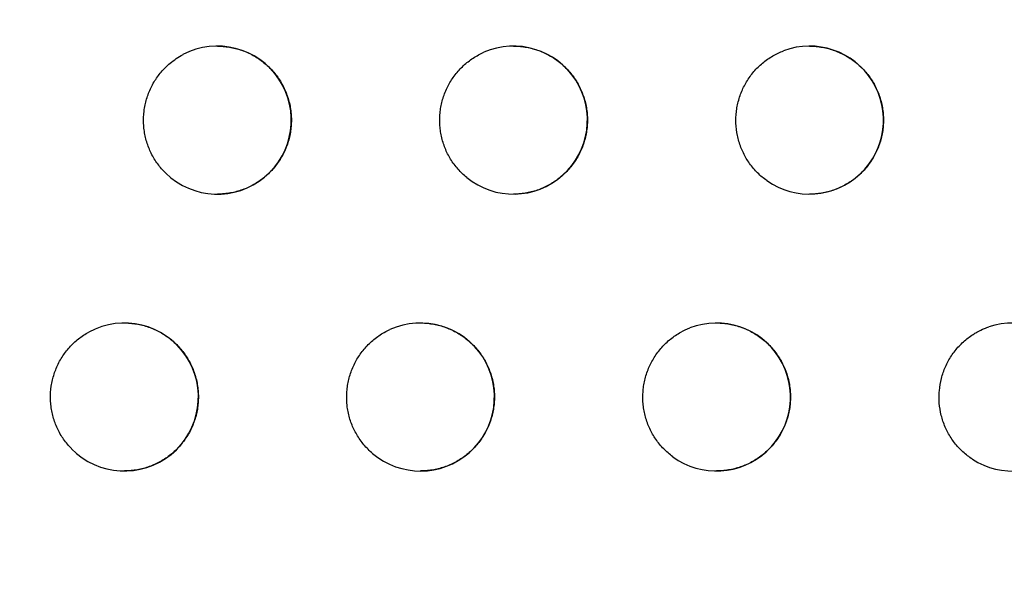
# Model space of a CAD drawing. Header units: millimetres. Extents: x -0.201 to 0.721, y -0.195 to 0.483.
# Tile 18 of 188: x -0.07903 to -0.07237, y 0.08672 to 0.09054. Entities that reach past the tile are written whole.
import ezdxf

# ---------------------------------------------------------------- set-up
doc = ezdxf.new("R2010")
doc.units = ezdxf.units.MM

msp = doc.modelspace()

# ---------------------------------------------------------------- linework, layer by layer
at = {"color": 7, "linetype": 'Continuous', "lineweight": 25}
for centre, radius, start, end in [((-0.07769, 0.089862), 0.0005, 225.744159, 117.646176), ((-0.07569, 0.089862), 0.0005000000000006, 230.875861, 113.441795), ((-0.07369, 0.089862), 0.0005000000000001, 234.882964, 110.428845), ((-0.078318, 0.087991), 0.0005000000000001, 224.288951, 118.757998), ((-0.076318, 0.087991), 0.0004999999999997, 229.673374, 114.278757), ((-0.074318, 0.087991), 0.0005, 233.845182, 111.08433), ((-0.072318, 0.087991), 0.0004999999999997, 237.234362, 108.724858)]:
    msp.add_arc(centre, radius, start, end, dxfattribs=at)
for points, knots in [([(-0.0929912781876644, 0.0810056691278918), (-0.0920472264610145, 0.0841585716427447), (-0.0901381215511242, 0.0905345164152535), (-0.0875057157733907, 0.1002047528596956), (-0.0850355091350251, 0.1099983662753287), (-0.0827655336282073, 0.1198475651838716), (-0.0806936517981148, 0.1297388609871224), (-0.0788212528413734, 0.139665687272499), (-0.0771480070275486, 0.1496265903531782), (-0.0756748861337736, 0.1596260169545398), (-0.0741177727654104, 0.1719227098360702), (-0.0726579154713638, 0.1865373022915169), (-0.0715523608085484, 0.203495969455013), (-0.0709809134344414, 0.220516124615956), (-0.0710894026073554, 0.2318817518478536), (-0.0711436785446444, 0.2375678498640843)], [0, 0, 0, 0, 0.0622011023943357, 0.1257859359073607, 0.1893965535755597, 0.253084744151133, 0.316798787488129, 0.3803835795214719, 0.4439938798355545, 0.507681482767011, 0.5713950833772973, 0.6782397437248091, 0.7852056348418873, 0.8925407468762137, 1, 1, 1, 1]), ([(-0.0965480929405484, 0.0828988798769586), (-0.095621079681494, 0.0860155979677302), (-0.0937349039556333, 0.0923571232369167), (-0.0911315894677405, 0.1019943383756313), (-0.0886822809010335, 0.1117933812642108), (-0.0864351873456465, 0.1216481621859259), (-0.0843886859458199, 0.1315450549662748), (-0.0825450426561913, 0.1414775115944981), (-0.0809039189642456, 0.1514440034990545), (-0.0794649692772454, 0.1614487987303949), (-0.0779904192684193, 0.1734328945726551), (-0.0766401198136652, 0.1874125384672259), (-0.0756243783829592, 0.2034078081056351), (-0.0750880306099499, 0.2194564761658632), (-0.0751700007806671, 0.2301723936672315), (-0.0752110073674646, 0.2355331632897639)], [0, 0, 0, 0, 0.0630395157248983, 0.1282652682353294, 0.1935180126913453, 0.2588520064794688, 0.3242131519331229, 0.3894389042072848, 0.454691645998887, 0.5200256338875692, 0.5853867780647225, 0.6887694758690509, 0.7922597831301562, 0.8960753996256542, 1, 1, 1, 1]), ([(-0.067144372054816, 0.0990800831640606), (-0.0672580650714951, 0.0982544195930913), (-0.0678265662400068, 0.0941258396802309), (-0.0692873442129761, 0.0847317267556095), (-0.0713815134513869, 0.0735782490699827), (-0.0733839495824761, 0.064448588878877), (-0.0746031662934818, 0.059243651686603), (-0.0752454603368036, 0.0566488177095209), (-0.0755666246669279, 0.0553513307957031)], [0, 0, 0, 0, 0.056108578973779, 0.2805607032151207, 0.639956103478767, 0.8199377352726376, 0.9099640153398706, 1, 1, 1, 1]), ([(-0.077689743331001, 0.0903616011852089), (-0.0776874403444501, 0.0903616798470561), (-0.0776708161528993, 0.0903622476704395), (-0.0776402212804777, 0.090359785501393), (-0.0775982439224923, 0.0903540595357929), (-0.0775568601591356, 0.0903444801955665), (-0.0775159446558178, 0.0903313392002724), (-0.0774763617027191, 0.0903147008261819), (-0.0774385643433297, 0.0902948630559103), (-0.0774026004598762, 0.090271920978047), (-0.0773682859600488, 0.0902456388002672), (-0.0773365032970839, 0.0902165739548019), (-0.0773075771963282, 0.0901851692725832), (-0.0772814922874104, 0.0901515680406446), (-0.0772580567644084, 0.0901153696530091), (-0.0772379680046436, 0.0900774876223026), (-0.0772213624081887, 0.0900384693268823), (-0.0772081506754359, 0.0899984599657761), (-0.0771982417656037, 0.0899569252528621), (-0.0771919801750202, 0.0899149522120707), (-0.0771893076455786, 0.0898730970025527), (-0.0771900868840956, 0.0898314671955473), (-0.0771943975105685, 0.0897895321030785), (-0.0772022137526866, 0.08974831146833), (-0.0772133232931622, 0.0897082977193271), (-0.0772275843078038, 0.089669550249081), (-0.077245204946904, 0.0896316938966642), (-0.0772658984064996, 0.0895955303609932), (-0.0772893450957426, 0.0895614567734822), (-0.0773154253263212, 0.089529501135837), (-0.0773443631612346, 0.0894995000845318), (-0.0773757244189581, 0.0894720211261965), (-0.0774091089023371, 0.0894473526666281), (-0.077444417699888, 0.0894255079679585), (-0.0774818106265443, 0.0894064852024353), (-0.077520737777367, 0.0893906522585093), (-0.0775607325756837, 0.0893781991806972), (-0.0776017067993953, 0.0893689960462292), (-0.0776437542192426, 0.0893635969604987), (-0.0776733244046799, 0.0893613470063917), (-0.0776886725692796, 0.0893619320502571), (-0.0776897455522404, 0.0893619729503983)], [0, 0, 0, 0, 0.0044311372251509, 0.0319863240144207, 0.0588737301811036, 0.0859467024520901, 0.1136052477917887, 0.1414664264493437, 0.1684137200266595, 0.1955497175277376, 0.2232842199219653, 0.251227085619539, 0.2779683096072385, 0.3048989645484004, 0.3324320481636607, 0.3601754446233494, 0.3865299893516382, 0.4130716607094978, 0.4402076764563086, 0.4675507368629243, 0.4935215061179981, 0.5196751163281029, 0.5464067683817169, 0.5733385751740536, 0.5991100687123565, 0.6250603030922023, 0.6515724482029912, 0.6782778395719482, 0.7041208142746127, 0.7301405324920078, 0.7567136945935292, 0.7834763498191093, 0.8096220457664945, 0.8359453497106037, 0.8628244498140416, 0.8898938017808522, 0.9164357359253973, 0.9431585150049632, 0.9704487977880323, 0.9979340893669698, 1, 1, 1, 1]), ([(-0.0756897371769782, 0.0903616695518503), (-0.07568816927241, 0.0903617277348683), (-0.0756722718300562, 0.0903623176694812), (-0.0756423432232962, 0.0903599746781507), (-0.0756002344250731, 0.090354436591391), (-0.075558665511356, 0.0903449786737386), (-0.0755175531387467, 0.0903319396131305), (-0.0754777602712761, 0.0903153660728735), (-0.0754397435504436, 0.0902955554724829), (-0.0754035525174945, 0.0902725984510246), (-0.0753690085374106, 0.0902462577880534), (-0.0753370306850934, 0.0902171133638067), (-0.0753079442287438, 0.0901856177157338), (-0.0752817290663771, 0.0901519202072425), (-0.0752581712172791, 0.0901155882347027), (-0.0752380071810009, 0.0900775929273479), (-0.075221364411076, 0.0900384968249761), (-0.0752081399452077, 0.0899984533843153), (-0.0751982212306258, 0.0899568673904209), (-0.0751919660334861, 0.0899148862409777), (-0.0751893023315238, 0.0898730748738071), (-0.0751900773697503, 0.0898315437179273), (-0.0751943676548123, 0.0897897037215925), (-0.0752021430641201, 0.0897485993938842), (-0.0752131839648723, 0.0897087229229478), (-0.0752273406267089, 0.0896701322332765), (-0.0752448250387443, 0.0896324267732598), (-0.0752653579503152, 0.0895963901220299), (-0.0752886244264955, 0.089562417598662), (-0.0753145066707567, 0.0895305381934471), (-0.0753432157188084, 0.0895005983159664), (-0.0753743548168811, 0.0894731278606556), (-0.0754075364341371, 0.0894484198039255), (-0.0754426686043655, 0.0894264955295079), (-0.0754798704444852, 0.0894073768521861), (-0.0755186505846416, 0.0893914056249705), (-0.0755585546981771, 0.0893787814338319), (-0.0755994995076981, 0.0893693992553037), (-0.0756415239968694, 0.0893637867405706), (-0.0756718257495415, 0.0893614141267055), (-0.0756879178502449, 0.0893619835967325), (-0.0756897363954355, 0.0893620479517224)], [0, 0, 0, 0, 0.0030231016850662, 0.0306521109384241, 0.0576908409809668, 0.084915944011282, 0.1127293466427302, 0.1407464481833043, 0.16785442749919, 0.1951527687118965, 0.2230558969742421, 0.2511700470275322, 0.2780057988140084, 0.3050327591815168, 0.3326692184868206, 0.36051906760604, 0.3868568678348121, 0.4133828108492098, 0.4405074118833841, 0.4678409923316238, 0.4936941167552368, 0.5197298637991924, 0.5463432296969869, 0.5731566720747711, 0.5987658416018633, 0.6245524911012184, 0.6508965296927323, 0.6774319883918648, 0.7031388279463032, 0.7290207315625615, 0.7554497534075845, 0.7820656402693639, 0.8081578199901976, 0.8344262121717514, 0.8612448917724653, 0.8882514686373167, 0.9148454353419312, 0.9416196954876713, 0.9689589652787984, 0.9964920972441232, 1, 1, 1, 1]), ([(-0.0736897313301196, 0.0903617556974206), (-0.0736889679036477, 0.0903617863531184), (-0.0736738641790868, 0.0903623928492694), (-0.0736446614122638, 0.0903601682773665), (-0.0736024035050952, 0.0903548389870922), (-0.073560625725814, 0.0903455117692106), (-0.0735192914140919, 0.0903325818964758), (-0.0734792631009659, 0.090316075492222), (-0.073441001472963, 0.0902962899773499), (-0.0734045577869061, 0.0902733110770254), (-0.07336975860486, 0.0902468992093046), (-0.0733375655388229, 0.0902176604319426), (-0.0733083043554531, 0.0901860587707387), (-0.0732819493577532, 0.0901522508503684), (-0.0732582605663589, 0.0901157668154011), (-0.0732380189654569, 0.0900776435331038), (-0.0732213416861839, 0.0900384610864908), (-0.0732081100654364, 0.0899983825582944), (-0.0731981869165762, 0.0899567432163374), (-0.0731919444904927, 0.0899147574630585), (-0.0731892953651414, 0.0898730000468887), (-0.0731900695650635, 0.0898315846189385), (-0.0731943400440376, 0.0897898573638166), (-0.0732020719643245, 0.0897488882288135), (-0.0732130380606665, 0.0897091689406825), (-0.0732270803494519, 0.0896707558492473), (-0.0732444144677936, 0.0896332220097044), (-0.0732647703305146, 0.0895973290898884), (-0.0732878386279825, 0.0895634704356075), (-0.0733135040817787, 0.0895316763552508), (-0.0733419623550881, 0.0895018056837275), (-0.0733728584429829, 0.089474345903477), (-0.0734058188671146, 0.0894495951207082), (-0.0734407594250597, 0.089427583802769), (-0.0734777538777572, 0.0894083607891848), (-0.0735163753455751, 0.0893922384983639), (-0.0735561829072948, 0.0893794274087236), (-0.073597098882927, 0.0893698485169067), (-0.0736391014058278, 0.0893640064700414), (-0.0736701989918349, 0.0893614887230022), (-0.0736870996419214, 0.0893620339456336), (-0.0736897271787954, 0.089362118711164)], [0, 0, 0, 0, 0.0014754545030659, 0.0291905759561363, 0.0564010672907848, 0.0837988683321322, 0.111788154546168, 0.1399823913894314, 0.1672706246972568, 0.1947511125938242, 0.2228435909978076, 0.2511501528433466, 0.2780889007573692, 0.3052208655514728, 0.332970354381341, 0.3609367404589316, 0.3872509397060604, 0.4137543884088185, 0.4408612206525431, 0.4681791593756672, 0.4938972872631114, 0.5197977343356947, 0.5462750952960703, 0.5729523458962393, 0.5983804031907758, 0.6239844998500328, 0.6501408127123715, 0.6764864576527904, 0.7020443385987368, 0.7277754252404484, 0.7540466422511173, 0.7805018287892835, 0.8065378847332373, 0.8327486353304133, 0.8595036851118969, 0.8864440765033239, 0.9130991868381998, 0.939934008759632, 0.9673311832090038, 0.9949209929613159, 1, 1, 1, 1]), ([(-0.0780386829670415, 0.0895037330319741), (-0.0780482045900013, 0.0895134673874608), (-0.078067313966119, 0.0895330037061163), (-0.0780930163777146, 0.0895655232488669), (-0.0781163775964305, 0.0896003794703), (-0.0781366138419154, 0.0896371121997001), (-0.0781593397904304, 0.0896879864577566), (-0.0781756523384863, 0.0897416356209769), (-0.0781850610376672, 0.0897967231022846), (-0.0781898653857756, 0.0898524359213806), (-0.0781877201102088, 0.0899086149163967), (-0.0781785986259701, 0.0899638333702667), (-0.0781683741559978, 0.0900044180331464), (-0.078154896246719, 0.0900439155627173), (-0.0781379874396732, 0.0900825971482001), (-0.0781179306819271, 0.0901196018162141), (-0.0780950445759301, 0.0901545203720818), (-0.078069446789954, 0.0901873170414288), (-0.0780408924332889, 0.0902182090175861), (-0.0780070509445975, 0.0902489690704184), (-0.0779676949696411, 0.0902788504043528), (-0.0779371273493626, 0.0902960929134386), (-0.0779217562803, 0.0903047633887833)], [0, 0, 0, 0, 0.0435988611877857, 0.087500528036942, 0.1323571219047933, 0.1775436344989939, 0.2211424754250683, 0.3098210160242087, 0.3550066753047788, 0.3986130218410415, 0.4873069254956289, 0.5325005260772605, 0.5761118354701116, 0.6200259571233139, 0.6648951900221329, 0.710094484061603, 0.7537031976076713, 0.7976147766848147, 0.8424817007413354, 0.8876787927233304, 0.943518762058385, 1, 1, 1, 1]), ([(-0.0760052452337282, 0.0894739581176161), (-0.0760155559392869, 0.0894827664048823), (-0.0760362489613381, 0.089500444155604), (-0.076064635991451, 0.0895304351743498), (-0.0760909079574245, 0.0895629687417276), (-0.0761142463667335, 0.0895976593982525), (-0.0761413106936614, 0.0896461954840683), (-0.0761622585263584, 0.0896980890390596), (-0.0761764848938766, 0.08975204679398), (-0.076183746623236, 0.0897931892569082), (-0.0761876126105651, 0.0898347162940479), (-0.0761880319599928, 0.0898769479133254), (-0.0761849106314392, 0.0899189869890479), (-0.0761783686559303, 0.0899603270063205), (-0.0761685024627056, 0.0900008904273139), (-0.0761551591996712, 0.0900409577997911), (-0.0761385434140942, 0.0900796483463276), (-0.0761189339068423, 0.0901165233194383), (-0.0760964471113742, 0.0901515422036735), (-0.0760708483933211, 0.090184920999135), (-0.0760426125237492, 0.0902158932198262), (-0.0760018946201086, 0.090253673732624), (-0.075956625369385, 0.0902860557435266), (-0.0759139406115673, 0.0903092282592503), (-0.0758948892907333, 0.0903177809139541), (-0.0758886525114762, 0.09032058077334)], [0, 0, 0, 0, 0.0400997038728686, 0.0804779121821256, 0.1217344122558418, 0.1632943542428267, 0.2033940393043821, 0.2849554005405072, 0.3265145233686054, 0.3666215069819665, 0.4070068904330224, 0.448270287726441, 0.4898370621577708, 0.5299498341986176, 0.5703411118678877, 0.6116108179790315, 0.6531840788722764, 0.6932959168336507, 0.733686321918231, 0.774955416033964, 0.8165281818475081, 0.856632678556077, 0.9382048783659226, 0.979770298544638, 1, 1, 1, 1]), ([(-0.0739773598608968, 0.0894528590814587), (-0.0739882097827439, 0.0894608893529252), (-0.0740099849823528, 0.0894770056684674), (-0.0740402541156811, 0.0895048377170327), (-0.0740685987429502, 0.0895353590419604), (-0.074094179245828, 0.0895682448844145), (-0.0741244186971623, 0.0896146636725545), (-0.0741488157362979, 0.0896648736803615), (-0.0741666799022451, 0.0897176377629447), (-0.0741801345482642, 0.0897717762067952), (-0.0741868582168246, 0.0898275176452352), (-0.0741866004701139, 0.089883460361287), (-0.0741829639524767, 0.0899251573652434), (-0.0741759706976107, 0.0899663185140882), (-0.0741654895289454, 0.0900072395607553), (-0.0741516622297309, 0.0900470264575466), (-0.0741347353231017, 0.0900852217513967), (-0.0741148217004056, 0.0901217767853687), (-0.0740917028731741, 0.0901569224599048), (-0.0740657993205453, 0.0901898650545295), (-0.0740279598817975, 0.0902304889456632), (-0.0739852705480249, 0.0902661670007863), (-0.0739386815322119, 0.090295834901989), (-0.0739021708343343, 0.090315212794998), (-0.0738769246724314, 0.0903253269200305), (-0.0738642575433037, 0.0903304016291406)], [0, 0, 0, 0, 0.0378111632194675, 0.0758849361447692, 0.1147868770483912, 0.1539749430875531, 0.1917860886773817, 0.2686926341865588, 0.3078799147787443, 0.3456981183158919, 0.4226190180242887, 0.4618136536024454, 0.4996380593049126, 0.5377250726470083, 0.5766403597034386, 0.6158418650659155, 0.653666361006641, 0.6917535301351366, 0.7306692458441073, 0.7698713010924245, 0.8076896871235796, 0.8846119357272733, 0.9238079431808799, 0.9617710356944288, 1, 1, 1, 1]), ([(-0.0783181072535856, 0.0884910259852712), (-0.0783156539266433, 0.0884911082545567), (-0.0782988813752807, 0.0884916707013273), (-0.0782681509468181, 0.088489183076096), (-0.0782262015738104, 0.0884834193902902), (-0.0781848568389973, 0.0884738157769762), (-0.0781439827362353, 0.08846065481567), (-0.078104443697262, 0.0884440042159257), (-0.078066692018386, 0.088424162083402), (-0.078030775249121, 0.0884012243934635), (-0.0779965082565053, 0.0883749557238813), (-0.0779647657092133, 0.0883459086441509), (-0.0779358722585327, 0.0883145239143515), (-0.0779098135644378, 0.0882809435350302), (-0.0778864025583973, 0.0882447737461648), (-0.0778663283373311, 0.0882069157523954), (-0.0778497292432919, 0.0881679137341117), (-0.0778365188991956, 0.088127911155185), (-0.0778266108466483, 0.0880863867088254), (-0.0778203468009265, 0.0880444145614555), (-0.0778176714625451, 0.0880025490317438), (-0.0778184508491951, 0.0879608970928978), (-0.0778227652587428, 0.0879189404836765), (-0.0778305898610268, 0.0878776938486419), (-0.0778417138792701, 0.0878376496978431), (-0.0778559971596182, 0.0877988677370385), (-0.0778736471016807, 0.0877609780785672), (-0.0778943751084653, 0.0877247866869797), (-0.0779178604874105, 0.0876906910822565), (-0.0779439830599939, 0.0876587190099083), (-0.0779729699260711, 0.0876287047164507), (-0.0780043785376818, 0.0876012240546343), (-0.0780378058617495, 0.0875765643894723), (-0.0780731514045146, 0.0875547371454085), (-0.0781105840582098, 0.0875357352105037), (-0.0781495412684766, 0.0875199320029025), (-0.0781895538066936, 0.087507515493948), (-0.0782305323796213, 0.087498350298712), (-0.0782725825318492, 0.0874929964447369), (-0.0783019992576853, 0.0874907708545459), (-0.0783171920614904, 0.0874913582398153), (-0.0783181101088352, 0.0874913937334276)], [0, 0, 0, 0, 0.0047183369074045, 0.0322576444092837, 0.0591131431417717, 0.0861540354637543, 0.1137799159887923, 0.1416082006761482, 0.1685218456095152, 0.1956238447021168, 0.2233230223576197, 0.251230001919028, 0.27795173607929, 0.3048625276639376, 0.3323742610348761, 0.3600956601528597, 0.3864544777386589, 0.4130002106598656, 0.4401393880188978, 0.4674852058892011, 0.4934818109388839, 0.5196613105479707, 0.5464189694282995, 0.5733768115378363, 0.5991834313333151, 0.6251690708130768, 0.6517176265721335, 0.6784598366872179, 0.7043316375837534, 0.7303805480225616, 0.7569842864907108, 0.7837780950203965, 0.8099341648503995, 0.8362681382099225, 0.8631590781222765, 0.8902407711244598, 0.91677034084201, 0.9434808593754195, 0.9707593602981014, 0.9982330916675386, 1, 1, 1, 1]), ([(-0.0763181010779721, 0.0884910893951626), (-0.0763163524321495, 0.0884911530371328), (-0.0763002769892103, 0.0884917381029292), (-0.0762701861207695, 0.0884893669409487), (-0.0762281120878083, 0.0884837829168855), (-0.0761865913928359, 0.0884742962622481), (-0.0761455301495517, 0.0884612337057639), (-0.0761057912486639, 0.0884446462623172), (-0.0760678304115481, 0.0884248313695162), (-0.0760316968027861, 0.0884018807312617), (-0.0759972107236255, 0.0883755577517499), (-0.0759652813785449, 0.0883464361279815), (-0.0759362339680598, 0.0883149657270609), (-0.0759100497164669, 0.0882812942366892), (-0.0758865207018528, 0.0882449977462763), (-0.0758663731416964, 0.0882070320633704), (-0.0758497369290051, 0.0881679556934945), (-0.0758365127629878, 0.0881279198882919), (-0.0758265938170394, 0.088086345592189), (-0.0758203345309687, 0.0880443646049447), (-0.0758176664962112, 0.0880025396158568), (-0.0758184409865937, 0.087960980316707), (-0.0758227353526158, 0.0879191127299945), (-0.0758305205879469, 0.0878779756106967), (-0.0758415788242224, 0.0878380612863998), (-0.0758557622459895, 0.0877994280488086), (-0.0758732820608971, 0.0877616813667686), (-0.075893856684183, 0.0877256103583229), (-0.0759171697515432, 0.0876916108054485), (-0.075943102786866, 0.0876597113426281), (-0.075971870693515, 0.0876297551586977), (-0.0760030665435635, 0.0876022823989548), (-0.0760362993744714, 0.0875775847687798), (-0.0760714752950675, 0.0875556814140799), (-0.0761087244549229, 0.0875365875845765), (-0.0761475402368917, 0.0875206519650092), (-0.0761874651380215, 0.0875080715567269), (-0.0762284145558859, 0.0874987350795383), (-0.0762704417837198, 0.0874931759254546), (-0.0763005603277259, 0.0874908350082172), (-0.0763164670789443, 0.087491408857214), (-0.0763181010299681, 0.087491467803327)], [0, 0, 0, 0, 0.0033697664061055, 0.0309785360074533, 0.057977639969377, 0.0851628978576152, 0.112935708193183, 0.1409119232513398, 0.1679786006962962, 0.1952352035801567, 0.2230949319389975, 0.2511649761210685, 0.2779774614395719, 0.3049806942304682, 0.3325915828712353, 0.3604150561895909, 0.3867590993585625, 0.4132910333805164, 0.4404205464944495, 0.4677585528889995, 0.4936439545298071, 0.5197120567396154, 0.546357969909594, 0.573204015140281, 0.5988559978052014, 0.6246858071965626, 0.651074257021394, 0.6776546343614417, 0.703396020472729, 0.7293129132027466, 0.7557785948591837, 0.7824318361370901, 0.808535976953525, 0.8348166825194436, 0.8616490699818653, 0.8886699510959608, 0.9152482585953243, 0.9420069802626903, 0.9693312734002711, 0.9968496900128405, 0.9999999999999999, 0.9999999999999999, 0.9999999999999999, 0.9999999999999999]), ([(-0.0743180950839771, 0.0884911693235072), (-0.0743171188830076, 0.0884912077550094), (-0.0743018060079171, 0.0884918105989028), (-0.0742724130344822, 0.0884895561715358), (-0.0742301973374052, 0.0884841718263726), (-0.0741884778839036, 0.0884748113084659), (-0.0741472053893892, 0.088461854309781), (-0.0741072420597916, 0.0884453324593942), (-0.0740690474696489, 0.0884255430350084), (-0.0740326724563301, 0.0884025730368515), (-0.0739979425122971, 0.0883761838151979), (-0.0739658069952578, 0.0883469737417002), (-0.0739365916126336, 0.0883154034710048), (-0.0739102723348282, 0.0882816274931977), (-0.0738866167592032, 0.088245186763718), (-0.0738663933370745, 0.0882070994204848), (-0.0738497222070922, 0.0881679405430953), (-0.0738364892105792, 0.0881278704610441), (-0.0738265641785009, 0.0880862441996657), (-0.0738203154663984, 0.088044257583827), (-0.0738176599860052, 0.0880024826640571), (-0.0738184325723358, 0.0879610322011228), (-0.0738227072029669, 0.0879192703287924), (-0.0738304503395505, 0.0878782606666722), (-0.0738414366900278, 0.0878384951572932), (-0.0738555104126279, 0.0878000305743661), (-0.0738728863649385, 0.087762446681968), (-0.0738932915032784, 0.0877265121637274), (-0.0739164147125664, 0.0876926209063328), (-0.0739421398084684, 0.0876608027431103), (-0.0739706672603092, 0.087630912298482), (-0.0740016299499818, 0.0876034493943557), (-0.0740346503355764, 0.087578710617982), (-0.0740696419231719, 0.0875567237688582), (-0.0741066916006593, 0.0875375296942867), (-0.0741453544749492, 0.0875214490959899), (-0.074185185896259, 0.0875086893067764), (-0.0742261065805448, 0.0874991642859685), (-0.0742681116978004, 0.0874933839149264), (-0.074298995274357, 0.0874909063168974), (-0.0743156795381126, 0.0874914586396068), (-0.0743180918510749, 0.0874915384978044)], [0, 0, 0, 0, 0.0018854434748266, 0.0295754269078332, 0.0567377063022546, 0.0840870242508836, 0.112026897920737, 0.1401713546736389, 0.1674098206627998, 0.1948400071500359, 0.2228801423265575, 0.2511334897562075, 0.2780449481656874, 0.3051490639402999, 0.3328684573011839, 0.3608037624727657, 0.3871266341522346, 0.4136384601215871, 0.4407523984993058, 0.4680768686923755, 0.4938345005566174, 0.5197745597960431, 0.5462918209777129, 0.5730090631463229, 0.5984882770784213, 0.6241439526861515, 0.650353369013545, 0.6767527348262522, 0.7023512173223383, 0.7281234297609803, 0.7544377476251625, 0.7809368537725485, 0.8069864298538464, 0.8332111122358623, 0.859981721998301, 0.886938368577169, 0.9135740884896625, 0.9403896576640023, 0.967768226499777, 0.9953397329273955, 1, 1, 1, 1]), ([(-0.078676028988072, 0.087642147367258), (-0.0786853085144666, 0.087652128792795), (-0.0787039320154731, 0.0876721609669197), (-0.0787288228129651, 0.0877053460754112), (-0.0787513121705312, 0.0877408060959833), (-0.0787706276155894, 0.0877780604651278), (-0.078792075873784, 0.0878295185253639), (-0.0788070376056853, 0.0878835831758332), (-0.0788150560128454, 0.0879389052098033), (-0.0788184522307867, 0.0879947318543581), (-0.0788148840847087, 0.0880508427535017), (-0.0788043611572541, 0.0881058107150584), (-0.0787931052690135, 0.0881461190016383), (-0.0787786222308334, 0.0881852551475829), (-0.0787607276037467, 0.0882234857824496), (-0.0787397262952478, 0.0882599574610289), (-0.0787159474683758, 0.0882942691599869), (-0.0786895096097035, 0.0883263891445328), (-0.0786601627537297, 0.0883565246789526), (-0.0786283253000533, 0.0883839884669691), (-0.0785945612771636, 0.0884087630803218), (-0.0785706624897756, 0.0884226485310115), (-0.0785586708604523, 0.088429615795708)], [0, 0, 0, 0, 0.0446667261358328, 0.0896436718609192, 0.1355989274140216, 0.1818921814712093, 0.2265588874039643, 0.3174094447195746, 0.3637018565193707, 0.4083759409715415, 0.4992416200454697, 0.5455418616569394, 0.5902205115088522, 0.6352093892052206, 0.6811767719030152, 0.7274823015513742, 0.7721578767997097, 0.8171437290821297, 0.8631083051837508, 0.9094111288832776, 0.9545454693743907, 1, 1, 1, 1]), ([(-0.0766416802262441, 0.0876101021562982), (-0.0766518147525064, 0.0876191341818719), (-0.0766721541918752, 0.0876372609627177), (-0.0766999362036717, 0.0876678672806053), (-0.0767255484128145, 0.0877009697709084), (-0.0767481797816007, 0.08773616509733), (-0.0767742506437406, 0.087785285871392), (-0.0767941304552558, 0.0878376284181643), (-0.0768072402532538, 0.0878918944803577), (-0.0768158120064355, 0.087947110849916), (-0.0768175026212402, 0.088003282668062), (-0.0768121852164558, 0.0880589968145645), (-0.0768022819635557, 0.088114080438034), (-0.0767855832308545, 0.0881677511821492), (-0.0767624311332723, 0.0882186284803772), (-0.0767351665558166, 0.0882673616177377), (-0.0767019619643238, 0.088312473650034), (-0.0766634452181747, 0.0883529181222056), (-0.0766320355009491, 0.0883807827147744), (-0.0765983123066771, 0.0884058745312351), (-0.0765622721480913, 0.0884284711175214), (-0.0765365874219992, 0.0884408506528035), (-0.0765236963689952, 0.0884470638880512)], [0, 0, 0, 0, 0.0408226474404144, 0.0819288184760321, 0.123929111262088, 0.1662383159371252, 0.2070609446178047, 0.2900927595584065, 0.3324011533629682, 0.3732309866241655, 0.4562775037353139, 0.4985934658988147, 0.5394288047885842, 0.622486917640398, 0.6648090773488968, 0.705643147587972, 0.7886990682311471, 0.8310203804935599, 0.8724912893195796, 0.9142595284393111, 0.9569672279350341, 1, 1, 1, 1]), ([(-0.0746130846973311, 0.0875875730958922), (-0.0746238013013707, 0.0875958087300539), (-0.074645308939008, 0.0876123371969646), (-0.0746751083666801, 0.0876407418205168), (-0.0747029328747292, 0.0876717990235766), (-0.0747279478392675, 0.0877051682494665), (-0.0747573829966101, 0.0877521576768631), (-0.0747809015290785, 0.0878028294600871), (-0.0747978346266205, 0.087855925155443), (-0.0748071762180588, 0.0878966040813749), (-0.0748131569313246, 0.0879378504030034), (-0.0748157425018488, 0.0879799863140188), (-0.0748147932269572, 0.0880221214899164), (-0.0748104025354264, 0.0880637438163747), (-0.0748026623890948, 0.0881047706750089), (-0.0747914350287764, 0.0881454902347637), (-0.0747768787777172, 0.0881850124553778), (-0.0747592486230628, 0.088222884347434), (-0.074738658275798, 0.0882590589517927), (-0.0747148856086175, 0.0882937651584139), (-0.0746883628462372, 0.0883262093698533), (-0.074649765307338, 0.0883661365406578), (-0.0746063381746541, 0.0884008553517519), (-0.0745518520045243, 0.0884345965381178), (-0.0745184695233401, 0.0884489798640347), (-0.0744979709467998, 0.088457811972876)], [0, 0, 0, 0, 0.0383391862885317, 0.0769446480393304, 0.1163898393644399, 0.1561251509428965, 0.1944643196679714, 0.2724448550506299, 0.3121793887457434, 0.3505255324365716, 0.3891378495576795, 0.4285896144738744, 0.4683314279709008, 0.5066835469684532, 0.5453019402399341, 0.5847601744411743, 0.6245086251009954, 0.6628605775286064, 0.7014788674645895, 0.7409372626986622, 0.7806859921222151, 0.8190316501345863, 0.8970263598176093, 0.9367688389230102, 1, 1, 1, 1]), ([(-0.0725886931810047, 0.0875708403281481), (-0.0725998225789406, 0.0875783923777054), (-0.0726221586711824, 0.0875935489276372), (-0.0726534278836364, 0.0876200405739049), (-0.072682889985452, 0.0876493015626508), (-0.0727096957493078, 0.0876810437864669), (-0.0727416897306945, 0.0877261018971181), (-0.0727680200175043, 0.0877751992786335), (-0.0727879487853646, 0.0878271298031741), (-0.0728035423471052, 0.0878806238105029), (-0.0728124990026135, 0.0879360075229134), (-0.0728145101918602, 0.0879918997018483), (-0.0728119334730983, 0.0880477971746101), (-0.0728024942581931, 0.0881032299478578), (-0.0727863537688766, 0.0881567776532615), (-0.0727710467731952, 0.0881956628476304), (-0.072752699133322, 0.0882330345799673), (-0.0727311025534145, 0.088269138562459), (-0.0727066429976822, 0.0883031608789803), (-0.0726706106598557, 0.0883453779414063), (-0.0726295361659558, 0.0883828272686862), (-0.0725875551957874, 0.0884123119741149), (-0.0725504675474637, 0.0884344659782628), (-0.0725153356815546, 0.0884516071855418), (-0.0724878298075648, 0.0884615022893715), (-0.0724786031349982, 0.0884648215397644)], [0, 0, 0, 0, 0.0366007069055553, 0.0734556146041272, 0.1111121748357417, 0.1490457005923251, 0.1856463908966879, 0.2600909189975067, 0.2980236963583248, 0.3346311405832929, 0.4090893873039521, 0.4470291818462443, 0.4836428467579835, 0.558114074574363, 0.5960607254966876, 0.6326749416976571, 0.6695434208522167, 0.7072139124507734, 0.7451615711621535, 0.7817704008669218, 0.8562323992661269, 0.89417476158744, 0.9203999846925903, 0.9732986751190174, 1, 1, 1, 1])]:
    msp.add_open_spline(points, degree=3, knots=knots, dxfattribs=at)

doc.saveas('drawing.dxf')
